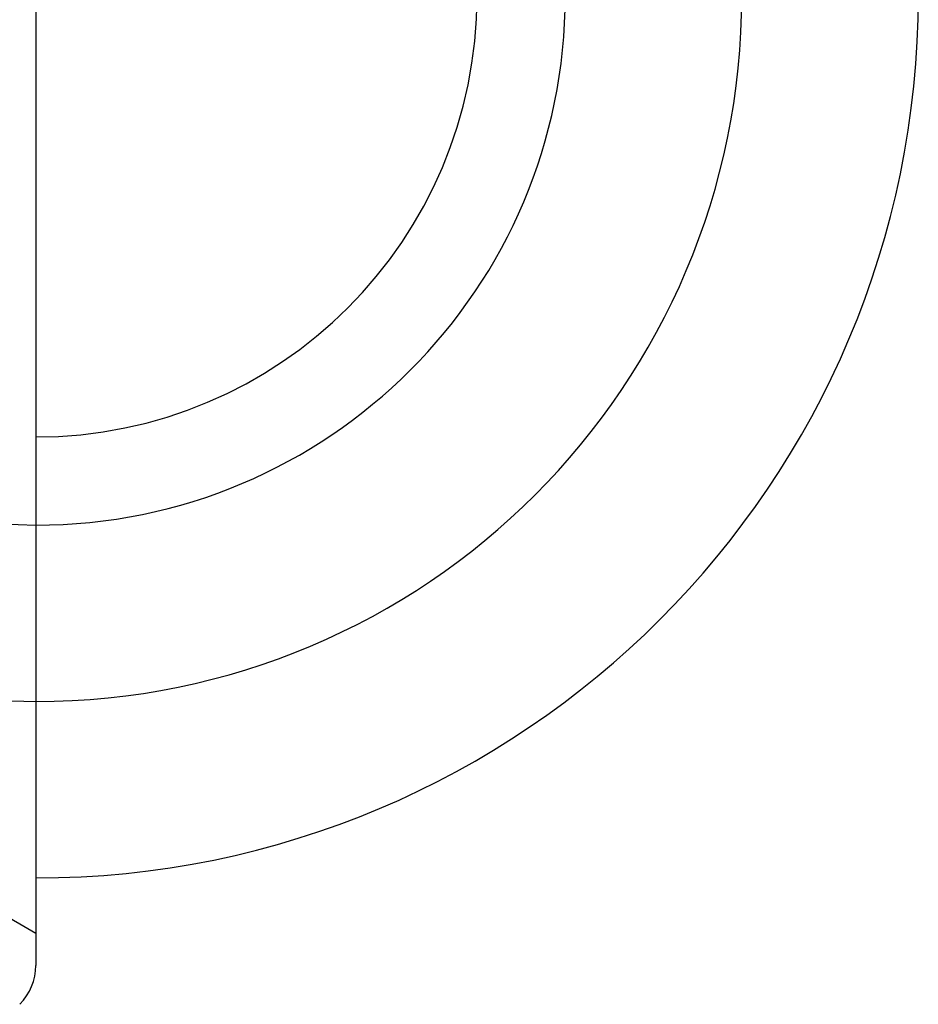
# Model space of a CAD drawing. Header units: millimetres. Extents: x 426 to 574, y 476 to 524.
# Tile 6 of 11: x 552 to 569, y 482 to 500. Entities that reach past the tile are written whole.
import ezdxf

# ---------------------------------------------------------------- set-up
doc = ezdxf.new("R2010")
doc.units = ezdxf.units.MM
doc.header["$LTSCALE"] = 65.185185
doc.linetypes.add('HIDDEN', pattern=[0.2, 0.1, -0.1])
doc.layers.add('KONST.EL_MIT_GEO', color=7, linetype='CONTINUOUS')
doc.layers.add('KURVEN', color=7, linetype='CONTINUOUS')

msp = doc.modelspace()

# ---------------------------------------------------------------- linework, layer by layer
at = {"layer": 'KONST.EL_MIT_GEO', "color": 7, "linetype": 'Continuous'}
msp.add_line((552.65, 517.586), (552.65, 482.414), dxfattribs=at)
at = {"layer": 'KONST.EL_MIT_GEO', "color": 8, "linetype": 'HIDDEN'}
msp.add_line((550.918, 484), (552.65, 483), dxfattribs=at)
at = {"layer": 'KONST.EL_MIT_GEO', "color": 7, "linetype": 'Continuous'}
msp.add_arc((551.65, 482.414), 1, 315, 0, dxfattribs=at)
at = {"layer": 'KURVEN', "color": 8, "linetype": 'HIDDEN'}
msp.add_line((552.65, 516), (552.65, 484), dxfattribs=at)
for radius, start in [(16, 90), (12.8, 90), (9.6, 89.9999)]:
    msp.add_arc((552.65, 500), radius, start, 270, dxfattribs=at)
at = {"layer": 'KURVEN', "color": 40, "linetype": 'Continuous'}
for radius, end in [(16, 90), (12.8, 90), (9.6, 89.9999), (8, 89.9999)]:
    msp.add_arc((552.65, 500), radius, 270, end, dxfattribs=at)

doc.saveas('drawing.dxf')
